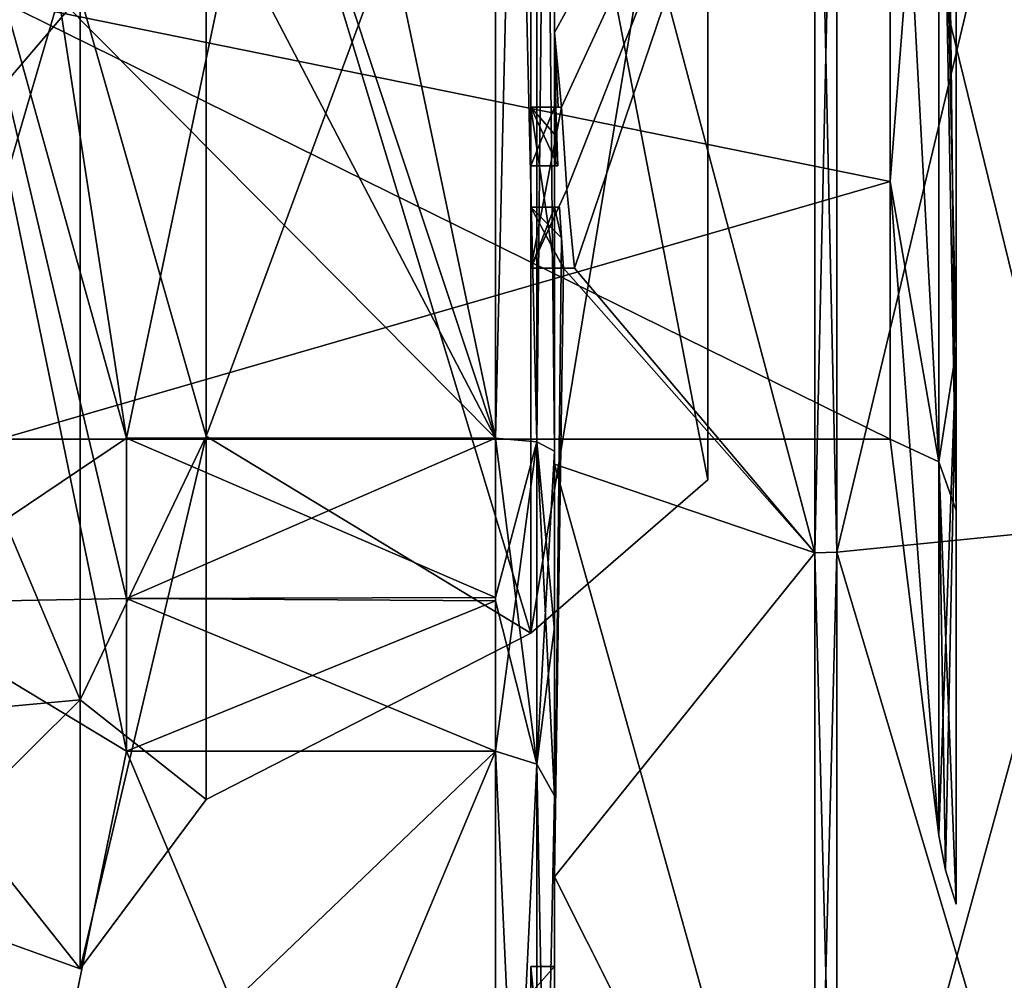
# Model space of a CAD drawing. Extents: x -23 to 700, y -1800 to 0.
# Tile 123 of 196: x -9 to -1, y -40 to -32. Entities that reach past the tile are written whole.
import ezdxf

# ---------------------------------------------------------------- set-up
doc = ezdxf.new("R2010")
doc.units = 0
doc.header["$LTSCALE"] = 21.316181
for name, color, linetype in [('1141', 7, 'CONTINUOUS'), ('1146', 7, 'CONTINUOUS'), ('1220', 7, 'CONTINUOUS'), ('1245', 7, 'CONTINUOUS'), ('1246', 7, 'CONTINUOUS'), ('1442', 7, 'CONTINUOUS'), ('1443', 7, 'CONTINUOUS'), ('1444', 7, 'CONTINUOUS'), ('1445', 7, 'CONTINUOUS'), ('1448', 7, 'CONTINUOUS'), ('1453', 7, 'CONTINUOUS'), ('1454', 7, 'CONTINUOUS'), ('1455', 7, 'CONTINUOUS'), ('1456', 7, 'CONTINUOUS'), ('1458', 7, 'CONTINUOUS'), ('1461', 7, 'CONTINUOUS'), ('1462', 7, 'CONTINUOUS'), ('1463', 7, 'CONTINUOUS'), ('1465', 7, 'CONTINUOUS'), ('1466', 7, 'CONTINUOUS'), ('1484', 7, 'CONTINUOUS'), ('1499', 7, 'CONTINUOUS'), ('1500', 7, 'CONTINUOUS'), ('1526', 7, 'CONTINUOUS'), ('1529', 7, 'CONTINUOUS'), ('1530', 7, 'CONTINUOUS'), ('1531', 7, 'CONTINUOUS'), ('1532', 7, 'CONTINUOUS'), ('1533', 7, 'CONTINUOUS'), ('1541', 7, 'CONTINUOUS'), ('1542', 7, 'CONTINUOUS'), ('1543', 7, 'CONTINUOUS'), ('1544', 7, 'CONTINUOUS'), ('1545', 7, 'CONTINUOUS'), ('1546', 7, 'CONTINUOUS'), ('1547', 7, 'CONTINUOUS'), ('1548', 7, 'CONTINUOUS'), ('1549', 7, 'CONTINUOUS'), ('1550', 7, 'CONTINUOUS'), ('1551', 7, 'CONTINUOUS'), ('1586', 7, 'CONTINUOUS'), ('1587', 7, 'CONTINUOUS'), ('1622', 7, 'CONTINUOUS'), ('1625', 7, 'CONTINUOUS'), ('1627', 7, 'CONTINUOUS'), ('1630', 7, 'CONTINUOUS')]:
    doc.layers.add(name, color=color, linetype=linetype)

msp = doc.modelspace()

# ---------------------------------------------------------------- linework, layer by layer
at = {"layer": '1141', "color": 7, "linetype": 'CONTINUOUS'}
for points in [[(-3.1, -28, 9), (-3.1, -35.7939, 4.5004), (-3.1, -28, 0.5), (-3.1, -28, 9)], [(-3.1, -35.7939, -4.5004), (-3.1, -28, -9), (-3.1, -35.7939, 4.5004), (-3.1, -35.7939, -4.5004)], [(-3.1, -35.7939, 4.5004), (-3.1, -28, -9), (-3.1, -28.5), (-3.1, -35.7939, 4.5004)], [(-3.1, -35.7939, 4.5004), (-3.1, -28.5), (-3.1, -28, 0.5), (-3.1, -35.7939, 4.5004)]]:
    msp.add_3dface(points, dxfattribs=at)
at = {"layer": '1146', "color": 7, "linetype": 'CONTINUOUS'}
for points in [[(-4.6, -28, 10.5), (-7.35, -28, 10.5), (-7.35, -35.4246, 7.4246), (-4.6, -28, 10.5)], [(-4.6, -37.0933, 5.25), (-4.6, -28, 10.5), (-7.35, -35.4246, 7.4246), (-4.6, -37.0933, 5.25)], [(-4.6, -28, -10.5), (-4.6, -37.0933, -5.25), (-7.35, -28, -10.5), (-4.6, -28, -10.5)], [(-7.35, -28, -10.5), (-4.6, -37.0933, -5.25), (-7.35, -35.4246, -7.4246), (-7.35, -28, -10.5)], [(-7.35, -38.5), (-4.6, -37.0933, 5.25), (-7.35, -35.4246, 7.4246), (-7.35, -38.5)], [(-7.35, -35.4246, -7.4246), (-4.6, -37.0933, -5.25), (-7.35, -38.5), (-7.35, -35.4246, -7.4246)], [(-4.6, -37.0933, -5.25), (-4.6, -37.0933, 5.25), (-7.35, -38.5), (-4.6, -37.0933, -5.25)]]:
    msp.add_3dface(points, dxfattribs=at)
at = {"layer": '1220', "color": 7, "linetype": 'CONTINUOUS'}
for points in [[(-3.1, -35.7939, 4.5004), (-3.1, -28, 9), (-4.6, -37.0933, 5.25), (-3.1, -35.7939, 4.5004)], [(-3.1, -28, 9), (-4.6, -28, 10.5), (-4.6, -37.0933, 5.25), (-3.1, -28, 9)], [(-3.1, -28, -9), (-3.1, -35.7939, -4.5004), (-4.6, -28, -10.5), (-3.1, -28, -9)], [(-3.1, -35.7939, -4.5004), (-4.6, -37.0933, -5.25), (-4.6, -28, -10.5), (-3.1, -35.7939, -4.5004)], [(-3.1, -35.7939, -4.5004), (-3.1, -35.7939, 4.5004), (-4.6, -37.0933, -5.25), (-3.1, -35.7939, -4.5004)], [(-3.1, -35.7939, 4.5004), (-4.6, -37.0933, 5.25), (-4.6, -37.0933, -5.25), (-3.1, -35.7939, 4.5004)]]:
    msp.add_3dface(points, dxfattribs=at)
at = {"layer": '1245', "color": 7, "linetype": 'CONTINUOUS'}
for points in [[(-10.1, -28, 11.3292), (-10.1, -33.6649, 9.8111), (-8.417, -31.6885, 11.3519), (-10.1, -28, 11.3292)], [(-7.35, -35.4246, 7.4246), (-7.35, -28, 10.5), (-8.417, -31.6885, 11.3519), (-7.35, -35.4246, 7.4246)], [(-8.417, -31.6885, 11.3519), (-10.1, -33.6649, 9.8111), (-8.417, -37.6565, 7.0159), (-8.417, -31.6885, 11.3519)], [(-7.35, -35.4246, 7.4246), (-8.417, -31.6885, 11.3519), (-8.417, -37.6565, 7.0159), (-7.35, -35.4246, 7.4246)], [(-10.1, -33.6649, 9.8111), (-10.1, -37.8111, 5.6649), (-8.417, -37.6565, 7.0159), (-10.1, -33.6649, 9.8111)], [(-7.35, -38.5), (-7.35, -35.4246, 7.4246), (-8.417, -39.9361), (-7.35, -38.5)], [(-7.35, -35.4246, 7.4246), (-8.417, -37.6565, 7.0159), (-8.417, -39.9361), (-7.35, -35.4246, 7.4246)], [(-10.1, -37.8111, 5.6649), (-10.1, -39.3292), (-8.417, -37.6565, 7.0159), (-10.1, -37.8111, 5.6649)], [(-8.417, -37.6565, 7.0159), (-10.1, -39.3292), (-8.417, -39.9361), (-8.417, -37.6565, 7.0159)]]:
    msp.add_3dface(points, dxfattribs=at)
at = {"layer": '1246', "color": 7, "linetype": 'CONTINUOUS'}
for points in [[(-10.1, -33.6649, -9.8111), (-10.1, -28, -11.3292), (-8.417, -31.6885, -11.3519), (-10.1, -33.6649, -9.8111)], [(-7.35, -28, -10.5), (-7.35, -35.4246, -7.4246), (-8.417, -31.6885, -11.3519), (-7.35, -28, -10.5)], [(-8.417, -37.6565, -7.0159), (-10.1, -33.6649, -9.8111), (-8.417, -31.6885, -11.3519), (-8.417, -37.6565, -7.0159)], [(-7.35, -35.4246, -7.4246), (-8.417, -37.6565, -7.0159), (-8.417, -31.6885, -11.3519), (-7.35, -35.4246, -7.4246)], [(-10.1, -37.8111, -5.6649), (-10.1, -33.6649, -9.8111), (-8.417, -37.6565, -7.0159), (-10.1, -37.8111, -5.6649)], [(-7.35, -35.4246, -7.4246), (-7.35, -38.5), (-8.417, -37.6565, -7.0159), (-7.35, -35.4246, -7.4246)], [(-8.417, -39.9361), (-10.1, -37.8111, -5.6649), (-8.417, -37.6565, -7.0159), (-8.417, -39.9361)], [(-7.35, -38.5), (-8.417, -39.9361), (-8.417, -37.6565, -7.0159), (-7.35, -38.5)], [(-8.417, -39.9361), (-10.1, -39.3292), (-10.1, -37.8111, -5.6649), (-8.417, -39.9361)]]:
    msp.add_3dface(points, dxfattribs=at)
at = {"layer": '1442', "linetype": 'CONTINUOUS'}
for points in [[(-8.0232, -20.5597, -15.95), (-4.9, -35.4403, -15.95), (-8.5978, -24.2917, -15.95), (-8.0232, -20.5597, -15.95)], [(-4.9, -20.5597, -15.95), (-4.9, -35.4403, -15.95), (-8.0232, -20.5597, -15.95), (-4.9, -20.5597, -15.95)], [(-8.5978, -24.2917, -15.95), (-4.9, -35.4403, -15.95), (-8.7857, -28, -15.95), (-8.5978, -24.2917, -15.95)], [(-8.7857, -28, -15.95), (-4.9, -35.4403, -15.95), (-8.5976, -31.7097, -15.95), (-8.7857, -28, -15.95)], [(-8.5976, -31.7097, -15.95), (-4.9, -35.4403, -15.95), (-8.0232, -35.4403, -15.95), (-8.5976, -31.7097, -15.95)]]:
    msp.add_3dface(points, dxfattribs=at)
at = {"layer": '1443', "linetype": 'CONTINUOUS'}
for points in [[(-8.0232, -38.093, -14.4185), (-4.9, -45.5332, -1.5315), (-8.7857, -41.8131, -7.975), (-8.0232, -38.093, -14.4185)], [(-4.9, -38.093, -14.4185), (-4.9, -45.5332, -1.5315), (-8.0232, -38.093, -14.4185), (-4.9, -38.093, -14.4185)]]:
    msp.add_3dface(points, dxfattribs=at)
at = {"layer": '1444', "linetype": 'CONTINUOUS'}
for points in [[(-8.0232, -45.5332, 1.5315), (-4.9, -38.093, 14.4185), (-8.7857, -41.8131, 7.975), (-8.0232, -45.5332, 1.5315)], [(-8.7857, -41.8131, 7.975), (-4.9, -38.093, 14.4185), (-8.0232, -38.093, 14.4185), (-8.7857, -41.8131, 7.975)], [(-4.9, -45.5332, 1.5315), (-4.9, -38.093, 14.4185), (-8.0232, -45.5332, 1.5315), (-4.9, -45.5332, 1.5315)]]:
    msp.add_3dface(points, dxfattribs=at)
at = {"layer": '1445', "linetype": 'CONTINUOUS'}
for points in [[(-8.0232, -35.4403, 15.95), (-4.9, -20.5597, 15.95), (-8.5978, -31.7083, 15.95), (-8.0232, -35.4403, 15.95)], [(-4.9, -35.4403, 15.95), (-4.9, -20.5597, 15.95), (-8.0232, -35.4403, 15.95), (-4.9, -35.4403, 15.95)]]:
    msp.add_3dface(points, dxfattribs=at)
at = {"layer": '1448', "linetype": 'CONTINUOUS'}
for points in [[(-4.4, -35.5503, 16.45), (-4.4, -21.7364, 16.5), (-4.4, -20.4497, 16.45), (-4.4, -35.5503, 16.45)], [(-4.4, -20.4497, -16.45), (-4.4, -29.0506, -16.5), (-4.4, -35.5503, -16.45), (-4.4, -20.4497, -16.45)], [(-4.4, -22.1297, 16.5), (-4.4, -21.7364, 16.5), (-4.4, -35.5503, 16.45), (-4.4, -22.1297, 16.5)], [(-4.4, -23.5648, 16.5), (-4.4, -22.1297, 16.5), (-4.4, -35.5503, 16.45), (-4.4, -23.5648, 16.5)], [(-4.4, -23.9582, 16.5), (-4.4, -23.5648, 16.5), (-4.4, -35.5503, 16.45), (-4.4, -23.9582, 16.5)], [(-4.4, -25.8781, 16.5), (-4.4, -23.9582, 16.5), (-4.4, -35.5503, 16.45), (-4.4, -25.8781, 16.5)], [(-4.4, -26.2268, 16.5), (-4.4, -25.8781, 16.5), (-4.4, -35.5503, 16.45), (-4.4, -26.2268, 16.5)], [(-4.4, -27.8639, 16.5), (-4.4, -26.2268, 16.5), (-4.4, -35.5503, 16.45), (-4.4, -27.8639, 16.5)], [(-4.4, -28.2828, 16.5), (-4.4, -27.8639, 16.5), (-4.4, -35.5503, 16.45), (-4.4, -28.2828, 16.5)], [(-4.4, -28.1257, -19.4998), (-4.4, -35.6608, -17.9321), (-4.4, -28.1257, -16.7828), (-4.4, -28.1257, -19.4998)], [(-4.4, -28.1257, -16.7828), (-4.4, -35.6608, -17.9321), (-4.4, -29.0506, -16.7828), (-4.4, -28.1257, -16.7828)], [(-4.4, -29.5882, 16.5), (-4.4, -28.2828, 16.5), (-4.4, -35.5503, 16.45), (-4.4, -29.5882, 16.5)], [(-4.4, -29.0506, -16.7828), (-4.4, -35.6608, -17.9321), (-4.4, -29.0506, -16.5), (-4.4, -29.0506, -16.7828)], [(-4.4, -29.0506, -16.5), (-4.4, -35.6608, -17.9321), (-4.4, -35.5503, -16.45), (-4.4, -29.0506, -16.5)], [(-4.4, -31.7888, 16.5), (-4.4, -29.5882, 16.5), (-4.4, -35.5503, 16.45), (-4.4, -31.7888, 16.5)], [(-4.4, -30.8597, 19.2892), (-4.4, -31.7888, 16.7828), (-4.4, -32.0042, 19.0844), (-4.4, -30.8597, 19.2892)], [(-4.4, -31.7888, 16.7828), (-4.4, -31.7888, 16.5), (-4.4, -32.6371, 16.5), (-4.4, -31.7888, 16.7828)], [(-4.4, -32.6371, 16.5), (-4.4, -31.7888, 16.5), (-4.4, -35.5503, 16.45), (-4.4, -32.6371, 16.5)], [(-4.4, -32.0042, 19.0844), (-4.4, -31.7888, 16.7828), (-4.4, -32.6371, 16.5), (-4.4, -32.0042, 19.0844)], [(-4.4, -33.1347, 18.8118), (-4.4, -32.0042, 19.0844), (-4.4, -33.1347, 16.804), (-4.4, -33.1347, 18.8118)], [(-4.4, -33.1347, 16.804), (-4.4, -32.0042, 19.0844), (-4.4, -32.6371, 16.804), (-4.4, -33.1347, 16.804)], [(-4.4, -32.6371, 16.804), (-4.4, -32.0042, 19.0844), (-4.4, -32.6371, 16.5), (-4.4, -32.6371, 16.804)], [(-4.4, -34, 16.5), (-4.4, -32.6371, 16.5), (-4.4, -35.5503, 16.45), (-4.4, -34, 16.5)], [(-4.4, -33.4833, 16.804), (-4.4, -34, 16.804), (-4.4, -33.4833, 18.7132), (-4.4, -33.4833, 16.804)], [(-4.4, -33.4833, 18.7132), (-4.4, -34, 16.804), (-4.4, -35.5503, 16.45), (-4.4, -33.4833, 18.7132)], [(-4.4, -39.1573, 15.9926), (-4.4, -33.4833, 18.7132), (-4.4, -38.471, 14.7638), (-4.4, -39.1573, 15.9926)], [(-4.4, -38.471, 14.7638), (-4.4, -33.4833, 18.7132), (-4.4, -37.0705, 15.663), (-4.4, -38.471, 14.7638)], [(-4.4, -37.0705, 15.663), (-4.4, -33.4833, 18.7132), (-4.4, -35.5503, 16.45), (-4.4, -37.0705, 15.663)], [(-4.4, -34, 16.804), (-4.4, -34, 16.5), (-4.4, -35.5503, 16.45), (-4.4, -34, 16.804)], [(-4.4, -35.5503, -16.45), (-4.4, -35.6608, -17.9321), (-4.4, -37.0392, -15.6813), (-4.4, -35.5503, -16.45)], [(-4.4, -35.6608, -17.9321), (-4.4, -42.0038, -13.5699), (-4.4, -37.0392, -15.6813), (-4.4, -35.6608, -17.9321)], [(-4.4, -37.0392, -15.6813), (-4.4, -42.0038, -13.5699), (-4.4, -38.471, -14.7638), (-4.4, -37.0392, -15.6813)], [(-4.4, -41.1824, 10.1674), (-4.4, -39.1573, 15.9926), (-4.4, -38.471, 14.7638), (-4.4, -41.1824, 10.1674)], [(-4.4, -41.1824, 10.1674), (-4.4, -38.471, 14.7638), (-4.4, -46.0213, 1.6862), (-4.4, -41.1824, 10.1674)], [(-4.4, -43.9233, -5.4201), (-4.4, -44.7004, -4.0741), (-4.4, -38.471, -14.7638), (-4.4, -43.9233, -5.4201)], [(-4.4, -38.471, -14.7638), (-4.4, -44.7004, -4.0741), (-4.4, -46.0213, -1.6862), (-4.4, -38.471, -14.7638)], [(-4.4, -42.8623, -7.2577), (-4.4, -43.9233, -5.4201), (-4.4, -38.471, -14.7638), (-4.4, -42.8623, -7.2577)], [(-4.4, -42.5668, -7.7696), (-4.4, -42.8623, -7.2577), (-4.4, -38.471, -14.7638), (-4.4, -42.5668, -7.7696)], [(-4.4, -41.7982, -9.1008), (-4.4, -42.5668, -7.7696), (-4.4, -38.471, -14.7638), (-4.4, -41.7982, -9.1008)], [(-4.4, -41.5888, -9.4636), (-4.4, -41.7982, -9.1008), (-4.4, -38.471, -14.7638), (-4.4, -41.5888, -9.4636)], [(-4.4, -40.868, -10.712), (-4.4, -41.5888, -9.4636), (-4.4, -38.471, -14.7638), (-4.4, -40.868, -10.712)], [(-4.4, -40.6416, -11.1042), (-4.4, -40.868, -10.712), (-4.4, -38.471, -14.7638), (-4.4, -40.6416, -11.1042)], [(-4.4, -40.1409, -11.9714), (-4.4, -40.6416, -11.1042), (-4.4, -38.471, -14.7638), (-4.4, -40.1409, -11.9714)], [(-4.4, -39.9144, -12.3636), (-4.4, -40.1409, -11.9714), (-4.4, -38.471, -14.7638), (-4.4, -39.9144, -12.3636)], [(-4.4, -42.0038, -13.5699), (-4.4, -39.9144, -12.3636), (-4.4, -38.471, -14.7638), (-4.4, -42.0038, -13.5699)], [(-4.4, -43.6713, 11.6044), (-4.4, -39.1573, 15.9926), (-4.4, -41.1824, 10.1674), (-4.4, -43.6713, 11.6044)]]:
    msp.add_3dface(points, dxfattribs=at)
at = {"layer": '1453', "linetype": 'CONTINUOUS'}
for points in [[(-2.1949, -36.4124, -20.3092), (-4.4, -28.1257, -19.4998), (-2.1949, -28, -21.9825), (-2.1949, -36.4124, -20.3092)], [(-4.4, -35.6608, -17.9321), (-4.4, -28.1257, -19.4998), (-2.1949, -36.4124, -20.3092), (-4.4, -35.6608, -17.9321)], [(-4.4, -42.0038, -13.5699), (-4.4, -35.6608, -17.9321), (-2.1949, -43.544, -15.544), (-4.4, -42.0038, -13.5699)], [(-2.1949, -43.544, -15.544), (-4.4, -35.6608, -17.9321), (-2.1949, -36.4124, -20.3092), (-2.1949, -43.544, -15.544)]]:
    msp.add_3dface(points, dxfattribs=at)
at = {"layer": '1454', "linetype": 'CONTINUOUS'}
for points in [[(-2.1949, -28, 21.9825), (-4.4, -32.0042, 19.0844), (-4.3401, -32.6371, 19.5), (-2.1949, -28, 21.9825)], [(-4.4, -32.0042, 19.0844), (-2.1949, -28, 21.9825), (-4.3913, -30.8597, 19.5), (-4.4, -32.0042, 19.0844)], [(-4.2952, -33.3336, 19.5), (-2.1949, -28, 21.9825), (-4.3401, -32.6371, 19.5), (-4.2952, -33.3336, 19.5)], [(-4.2315, -34, 19.5), (-2.1949, -28, 21.9825), (-4.2952, -33.3336, 19.5), (-4.2315, -34, 19.5)], [(-2.1949, -36.4124, 20.3092), (-2.1949, -28, 21.9825), (-4.2315, -34, 19.5), (-2.1949, -36.4124, 20.3092)], [(-4.4, -30.8597, 19.2892), (-4.4, -32.0042, 19.0844), (-4.3913, -30.8597, 19.5), (-4.4, -30.8597, 19.2892)], [(-4.4, -32.0042, 19.0844), (-4.4, -33.1347, 18.8118), (-4.3877, -32.6371, 19.196), (-4.4, -32.0042, 19.0844)], [(-4.3401, -32.6371, 19.5), (-4.4, -32.0042, 19.0844), (-4.3683, -32.6371, 19.3488), (-4.3401, -32.6371, 19.5)], [(-4.3683, -32.6371, 19.3488), (-4.4, -32.0042, 19.0844), (-4.3877, -32.6371, 19.196), (-4.3683, -32.6371, 19.3488)], [(-4.3877, -32.6371, 19.196), (-4.4, -33.1347, 18.8118), (-4.3809, -32.8877, 19.196), (-4.3877, -32.6371, 19.196)], [(-4.3809, -32.8877, 19.196), (-4.4, -33.1347, 18.8118), (-4.3931, -33.1347, 19.0046), (-4.3809, -32.8877, 19.196)], [(-4.3723, -33.1347, 19.196), (-4.3809, -32.8877, 19.196), (-4.3931, -33.1347, 19.0046), (-4.3723, -33.1347, 19.196)], [(-4.4, -33.4833, 18.7132), (-4.4, -39.1573, 15.9926), (-4.3417, -33.7438, 19.196), (-4.4, -33.4833, 18.7132)], [(-4.3891, -33.4833, 18.956), (-4.4, -33.4833, 18.7132), (-4.3566, -33.4833, 19.196), (-4.3891, -33.4833, 18.956)], [(-4.3566, -33.4833, 19.196), (-4.4, -33.4833, 18.7132), (-4.3417, -33.7438, 19.196), (-4.3566, -33.4833, 19.196)], [(-4.3417, -33.7438, 19.196), (-4.4, -39.1573, 15.9926), (-4.324, -34, 19.196), (-4.3417, -33.7438, 19.196)], [(-4.4, -39.1573, 15.9926), (-2.1949, -36.4124, 20.3092), (-4.324, -34, 19.196), (-4.4, -39.1573, 15.9926)], [(-4.324, -34, 19.196), (-2.1949, -36.4124, 20.3092), (-4.2315, -34, 19.5), (-4.324, -34, 19.196)], [(-4.2821, -34, 19.3497), (-4.324, -34, 19.196), (-4.2315, -34, 19.5), (-4.2821, -34, 19.3497)], [(-2.1949, -36.4124, 20.3092), (-4.4, -39.1573, 15.9926), (-2.1949, -43.544, 15.544), (-2.1949, -36.4124, 20.3092)], [(-4.4, -39.1573, 15.9926), (-4.4, -43.6713, 11.6044), (-2.1949, -43.544, 15.544), (-4.4, -39.1573, 15.9926)]]:
    msp.add_3dface(points, dxfattribs=at)
at = {"layer": '1455', "linetype": 'CONTINUOUS'}
for points in [[(0, -36.2058, 19.8117), (0, -28, 21.4438), (-2.0094, -36.4075, 20.2974), (0, -36.2058, 19.8117)], [(-2.0094, -36.4075, 20.2974), (0, -28, 21.4438), (-2.0094, -28, 21.9698), (-2.0094, -36.4075, 20.2974)], [(0, -43.1626, 15.1637), (0, -36.2058, 19.8117), (-2.0094, -43.535, 15.535), (0, -43.1626, 15.1637)], [(-2.0094, -43.535, 15.535), (0, -36.2058, 19.8117), (-2.0094, -36.4075, 20.2974), (-2.0094, -43.535, 15.535)]]:
    msp.add_3dface(points, dxfattribs=at)
at = {"layer": '1456', "linetype": 'CONTINUOUS'}
for points in [[(0, -28, -21.4438), (0, -36.2058, -19.8117), (-2.0094, -28, -21.9698), (0, -28, -21.4438)], [(-2.0094, -28, -21.9698), (0, -36.2058, -19.8117), (-2.0094, -36.4075, -20.2974), (-2.0094, -28, -21.9698)], [(0, -36.2058, -19.8117), (0, -43.1626, -15.1637), (-2.0094, -36.4075, -20.2974), (0, -36.2058, -19.8117)], [(-2.0094, -36.4075, -20.2974), (0, -43.1626, -15.1637), (-2.0094, -43.535, -15.535), (-2.0094, -36.4075, -20.2974)]]:
    msp.add_3dface(points, dxfattribs=at)
at = {"layer": '1458', "linetype": 'CONTINUOUS'}
for points in [[(-1.5562, -28, -7.45), (-1.5562, -33.2679, -5.2679), (-1.1443, -28, -10.8047), (-1.5562, -28, -7.45)], [(-1.1443, -28, -10.8047), (-1.5562, -33.2679, -5.2679), (-1.1443, -35.64, -7.6401), (-1.1443, -28, -10.8047)], [(-1.5562, -33.2679, 5.2679), (-1.5562, -28, 7.45), (-1.1443, -35.64, 7.6401), (-1.5562, -33.2679, 5.2679)], [(-1.5562, -28, 7.45), (-1.1443, -28, 10.8047), (-1.1443, -35.64, 7.6401), (-1.5562, -28, 7.45)], [(-1.5562, -33.2679, -5.2679), (-1.5562, -35.45), (-1.1443, -35.64, -7.6401), (-1.5562, -33.2679, -5.2679)], [(-1.5562, -35.45), (-1.5562, -33.2679, 5.2679), (-1.1443, -38.8047), (-1.5562, -35.45)], [(-1.1443, -38.8047), (-1.5562, -33.2679, 5.2679), (-1.1443, -35.64, 7.6401), (-1.1443, -38.8047)], [(-1.1443, -35.64, -7.6401), (-1.5562, -35.45), (-1.1443, -38.8047), (-1.1443, -35.64, -7.6401)]]:
    msp.add_3dface(points, dxfattribs=at)
at = {"layer": '1461', "linetype": 'CONTINUOUS'}
for points in [[(-2.1949, -36.4124, -20.3092), (-2.1949, -28, -21.9825), (-2.0094, -36.4075, -20.2974), (-2.1949, -36.4124, -20.3092)], [(-2.1949, -28, -21.9825), (-2.0094, -28, -21.9698), (-2.0094, -36.4075, -20.2974), (-2.1949, -28, -21.9825)], [(-2.1949, -36.4124, -20.3092), (-2.0094, -36.4075, -20.2974), (-2.0094, -43.535, -15.535), (-2.1949, -36.4124, -20.3092)], [(-2.1949, -43.544, -15.544), (-2.1949, -36.4124, -20.3092), (-2.0094, -43.535, -15.535), (-2.1949, -43.544, -15.544)]]:
    msp.add_3dface(points, dxfattribs=at)
at = {"layer": '1462', "linetype": 'CONTINUOUS'}
for points in [[(-2.1949, -28, 21.9825), (-2.1949, -36.4124, 20.3092), (-2.0094, -28, 21.9698), (-2.1949, -28, 21.9825)], [(-2.1949, -36.4124, 20.3092), (-2.0094, -36.4075, 20.2974), (-2.0094, -28, 21.9698), (-2.1949, -36.4124, 20.3092)], [(-2.1949, -36.4124, 20.3092), (-2.1949, -43.544, 15.544), (-2.0094, -36.4075, 20.2974), (-2.1949, -36.4124, 20.3092)], [(-2.1949, -43.544, 15.544), (-2.0094, -43.535, 15.535), (-2.0094, -36.4075, 20.2974), (-2.1949, -43.544, 15.544)]]:
    msp.add_3dface(points, dxfattribs=at)
at = {"layer": '1463', "linetype": 'CONTINUOUS'}
for points in [[(-10.1, -36.8388, -8.8388), (-10.1, -28, -12.5), (-8.0232, -38.093, -14.4185), (-10.1, -36.8388, -8.8388)], [(-10.1, -28, -12.5), (-8.5976, -31.7097, -15.95), (-8.0232, -35.4403, -15.95), (-10.1, -28, -12.5)], [(-10.1, -28, -12.5), (-8.0232, -35.4403, -15.95), (-8.0232, -36.8, -15.242), (-10.1, -28, -12.5)], [(-8.0232, -38.093, -14.4185), (-10.1, -28, -12.5), (-8.0232, -36.8, -15.242), (-8.0232, -38.093, -14.4185)], [(-10.1, -36.8388, 8.8388), (-8.5978, -31.7083, 15.95), (-8.7857, -28, 15.95), (-10.1, -36.8388, 8.8388)], [(-10.1, -36.8388, 8.8388), (-8.7857, -28, 15.95), (-9.4827, -28, 14.2402), (-10.1, -36.8388, 8.8388)], [(-10.1, -36.8388, 8.8388), (-8.0232, -35.4403, 15.95), (-8.5978, -31.7083, 15.95), (-10.1, -36.8388, 8.8388)], [(-8.0232, -35.4403, 15.95), (-10.1, -36.8388, 8.8388), (-8.0232, -36.8, 15.242), (-8.0232, -35.4403, 15.95)], [(-10.1, -36.8388, 8.8388), (-8.0232, -38.093, 14.4185), (-8.0232, -36.8, 15.242), (-10.1, -36.8388, 8.8388)], [(-10.1, -36.8388, 8.8388), (-10.1, -40.5), (-8.7857, -41.8131, 7.975), (-10.1, -36.8388, 8.8388)], [(-10.1, -36.8388, 8.8388), (-8.7857, -41.8131, 7.975), (-8.0232, -38.093, 14.4185), (-10.1, -36.8388, 8.8388)], [(-10.1, -40.5), (-10.1, -36.8388, -8.8388), (-8.0232, -45.6), (-10.1, -40.5)], [(-10.1, -36.8388, -8.8388), (-8.0232, -38.093, -14.4185), (-8.7857, -41.8131, -7.975), (-10.1, -36.8388, -8.8388)], [(-10.1, -36.8388, -8.8388), (-8.7857, -41.8131, -7.975), (-8.0232, -45.5332, -1.5315), (-10.1, -36.8388, -8.8388)], [(-10.1, -36.8388, -8.8388), (-8.0232, -45.5332, -1.5315), (-8.0232, -45.6), (-10.1, -36.8388, -8.8388)]]:
    msp.add_3dface(points, dxfattribs=at)
at = {"layer": '1465', "linetype": 'CONTINUOUS'}
for points in [[(-1.5562, -33.2679, -5.2679), (-1.5562, -28, -7.45), (-9.1, -31.7352, -6.446), (-1.5562, -33.2679, -5.2679)], [(-9.1, -35.45), (-1.5562, -33.2679, -5.2679), (-9.1, -31.7352, -6.446), (-9.1, -35.45)], [(-1.5562, -35.45), (-1.5562, -33.2679, -5.2679), (-9.1, -35.45), (-1.5562, -35.45)]]:
    msp.add_3dface(points, dxfattribs=at)
at = {"layer": '1466', "linetype": 'CONTINUOUS'}
for points in [[(-1.5562, -33.2679, 5.2679), (-9.1, -31.7337, 6.4468), (-1.5562, -28, 7.45), (-1.5562, -33.2679, 5.2679)], [(-1.5562, -35.45), (-9.1, -35.45), (-9.1, -31.7337, 6.4468), (-1.5562, -35.45)], [(-1.5562, -35.45), (-9.1, -31.7337, 6.4468), (-1.5562, -33.2679, 5.2679), (-1.5562, -35.45)]]:
    msp.add_3dface(points, dxfattribs=at)
at = {"layer": '1484', "linetype": 'CONTINUOUS'}
for points in [[(-4.6, -42.6805, -13.5727), (-4.6, -40.4525, -12.2864), (-4.6, -39.9144, -12.3636), (-4.6, -42.6805, -13.5727)], [(-4.6, -39.9144, -12.3636), (-4.6, -40.4525, -12.2864), (-4.6, -40.1409, -11.9714), (-4.6, -39.9144, -12.3636)], [(-4.6, -42.5125, -13.8636), (-4.6, -42.6805, -13.5727), (-4.6, -39.9144, -12.3636), (-4.6, -42.5125, -13.8636)]]:
    msp.add_3dface(points, dxfattribs=at)
at = {"layer": '1499', "linetype": 'CONTINUOUS'}
for points in [[(-4.6, -32.6371, 19.5), (-4.6, -32.6371, 19.196), (-4.6, -33.1347, 19.196), (-4.6, -32.6371, 19.5)], [(-4.6, -34, 19.5), (-4.6, -32.6371, 19.5), (-4.6, -34, 19.196), (-4.6, -34, 19.5)], [(-4.6, -34, 19.196), (-4.6, -32.6371, 19.5), (-4.6, -33.4833, 19.196), (-4.6, -34, 19.196)], [(-4.6, -33.4833, 19.196), (-4.6, -32.6371, 19.5), (-4.6, -33.1347, 19.196), (-4.6, -33.4833, 19.196)], [(-4.6, -32.6371, 16.5), (-4.6, -34, 16.5), (-4.6, -32.6371, 16.804), (-4.6, -32.6371, 16.5)], [(-4.6, -32.6371, 16.804), (-4.6, -34, 16.5), (-4.6, -33.1347, 16.804), (-4.6, -32.6371, 16.804)], [(-4.6, -33.4833, 16.804), (-4.6, -33.4833, 19.196), (-4.6, -33.1347, 19.196), (-4.6, -33.4833, 16.804)], [(-4.6, -34, 16.5), (-4.6, -33.4833, 16.804), (-4.6, -33.1347, 16.804), (-4.6, -34, 16.5)], [(-4.6, -33.1347, 16.804), (-4.6, -33.4833, 16.804), (-4.6, -33.1347, 19.196), (-4.6, -33.1347, 16.804)], [(-4.6, -34, 16.804), (-4.6, -33.4833, 16.804), (-4.6, -34, 16.5), (-4.6, -34, 16.804)]]:
    msp.add_3dface(points, dxfattribs=at)
at = {"layer": '1500', "linetype": 'CONTINUOUS'}
for points in [[(-4.3401, -32.6371, 19.5), (-4.3683, -32.6371, 19.3488), (-4.6, -32.6371, 19.5), (-4.3401, -32.6371, 19.5)], [(-4.3683, -32.6371, 19.3488), (-4.3877, -32.6371, 19.196), (-4.6, -32.6371, 19.5), (-4.3683, -32.6371, 19.3488)], [(-4.3877, -32.6371, 19.196), (-4.6, -32.6371, 19.196), (-4.6, -32.6371, 19.5), (-4.3877, -32.6371, 19.196)]]:
    msp.add_3dface(points, dxfattribs=at)
at = {"layer": '1526', "linetype": 'CONTINUOUS'}
for points in [[(-4.4, -35.5503, 16.45), (-4.4, -20.4497, 16.45), (-4.549, -20.5279, 16.094), (-4.4, -35.5503, 16.45)], [(-4.549, -20.5279, 16.094), (-4.9, -20.5597, 15.95), (-4.549, -35.4721, 16.094), (-4.549, -20.5279, 16.094)], [(-4.9, -20.5597, 15.95), (-4.9, -35.4403, 15.95), (-4.549, -35.4721, 16.094), (-4.9, -20.5597, 15.95)], [(-4.4, -35.5503, 16.45), (-4.549, -20.5279, 16.094), (-4.549, -35.4721, 16.094), (-4.4, -35.5503, 16.45)]]:
    msp.add_3dface(points, dxfattribs=at)
at = {"layer": '1529', "linetype": 'CONTINUOUS'}
for points in [[(-4.4, -20.4497, -16.45), (-4.4, -35.5503, -16.45), (-4.549, -35.4721, -16.094), (-4.4, -20.4497, -16.45)], [(-4.4, -20.4497, -16.45), (-4.549, -35.4721, -16.094), (-4.549, -20.5279, -16.094), (-4.4, -20.4497, -16.45)], [(-4.9, -35.4403, -15.95), (-4.9, -20.5597, -15.95), (-4.549, -20.5279, -16.094), (-4.9, -35.4403, -15.95)], [(-4.549, -35.4721, -16.094), (-4.9, -35.4403, -15.95), (-4.549, -20.5279, -16.094), (-4.549, -35.4721, -16.094)]]:
    msp.add_3dface(points, dxfattribs=at)
at = {"layer": '1530', "linetype": 'CONTINUOUS'}
for points in [[(-4.9, -45.5332, -1.5315), (-4.9, -38.093, -14.4185), (-4.549, -38.2017, -14.518), (-4.9, -45.5332, -1.5315)], [(-4.549, -45.6738, -1.5759), (-4.9, -45.5332, -1.5315), (-4.549, -38.2017, -14.518), (-4.549, -45.6738, -1.5759)], [(-4.4, -38.471, -14.7638), (-4.549, -45.6738, -1.5759), (-4.549, -38.2017, -14.518), (-4.4, -38.471, -14.7638)], [(-4.4, -38.471, -14.7638), (-4.4, -46.0213, -1.6862), (-4.549, -45.6738, -1.5759), (-4.4, -38.471, -14.7638)]]:
    msp.add_3dface(points, dxfattribs=at)
at = {"layer": '1531', "linetype": 'CONTINUOUS'}
for points in [[(-4.9, -38.093, 14.4185), (-4.9, -45.5332, 1.5315), (-4.549, -45.6738, 1.5759), (-4.9, -38.093, 14.4185)], [(-4.549, -38.2017, 14.518), (-4.9, -38.093, 14.4185), (-4.549, -45.6738, 1.5759), (-4.549, -38.2017, 14.518)], [(-4.4, -46.0213, 1.6862), (-4.4, -38.471, 14.7638), (-4.549, -38.2017, 14.518), (-4.4, -46.0213, 1.6862)], [(-4.4, -46.0213, 1.6862), (-4.549, -38.2017, 14.518), (-4.549, -45.6738, 1.5759), (-4.4, -46.0213, 1.6862)]]:
    msp.add_3dface(points, dxfattribs=at)
at = {"layer": '1532', "linetype": 'CONTINUOUS'}
for points in [[(-1, -24.4807, -10.8301), (-1.1443, -28, -10.8047), (-1, -34.6928, -9.2132), (-1, -24.4807, -10.8301)], [(-1.1443, -28, -10.8047), (-1.1443, -35.64, -7.6401), (-1, -34.6928, -9.2132), (-1.1443, -28, -10.8047)], [(-1.1443, -35.64, -7.6401), (-1.1443, -38.8047), (-1, -34.6928, -9.2132), (-1.1443, -35.64, -7.6401)], [(-1.1443, -38.8047), (-1.0897, -39.1005, 0), (-1, -34.6928, -9.2132), (-1.1443, -38.8047)], [(-1.0897, -39.1005, 0), (-1, -39.3877, 0), (-1, -34.6928, -9.2132), (-1.0897, -39.1005, 0)]]:
    msp.add_3dface(points, dxfattribs=at)
at = {"layer": '1533', "linetype": 'CONTINUOUS'}
for points in [[(-1.1443, -35.64, 7.6401), (-1.1443, -28, 10.8047), (-1, -36.0523, 8.0523), (-1.1443, -35.64, 7.6401)], [(-1, -36.0523, 8.0523), (-1.1443, -28, 10.8047), (-1.0897, -28, 11.1005), (-1, -36.0523, 8.0523)], [(-1, -28, 11.3877), (-1, -36.0523, 8.0523), (-1.0897, -28, 11.1005), (-1, -28, 11.3877)], [(-1.1443, -38.8047), (-1.1443, -35.64, 7.6401), (-1.0897, -39.1005, 0), (-1.1443, -38.8047)], [(-1, -39.3877, 0), (-1.1443, -35.64, 7.6401), (-1, -36.0523, 8.0523), (-1, -39.3877, 0)], [(-1.1443, -35.64, 7.6401), (-1, -39.3877, 0), (-1.0897, -39.1005, 0), (-1.1443, -35.64, 7.6401)]]:
    msp.add_3dface(points, dxfattribs=at)
at = {"layer": '1541', "linetype": 'CONTINUOUS'}
for points in [[(-4.3877, -32.6371, 19.196), (-4.3809, -32.8877, 19.196), (-4.6, -32.6371, 19.196), (-4.3877, -32.6371, 19.196)], [(-4.3809, -32.8877, 19.196), (-4.3723, -33.1347, 19.196), (-4.6, -32.6371, 19.196), (-4.3809, -32.8877, 19.196)], [(-4.6, -32.6371, 19.196), (-4.3723, -33.1347, 19.196), (-4.6, -33.1347, 19.196), (-4.6, -32.6371, 19.196)]]:
    msp.add_3dface(points, dxfattribs=at)
at = {"layer": '1542', "linetype": 'CONTINUOUS'}
for points in [[(-4.4, -33.1347, 18.8118), (-4.4, -33.1347, 16.804), (-4.6, -33.1347, 19.196), (-4.4, -33.1347, 18.8118)], [(-4.3931, -33.1347, 19.0046), (-4.4, -33.1347, 18.8118), (-4.6, -33.1347, 19.196), (-4.3931, -33.1347, 19.0046)], [(-4.4, -33.1347, 16.804), (-4.6, -33.1347, 16.804), (-4.6, -33.1347, 19.196), (-4.4, -33.1347, 16.804)], [(-4.3723, -33.1347, 19.196), (-4.3931, -33.1347, 19.0046), (-4.6, -33.1347, 19.196), (-4.3723, -33.1347, 19.196)]]:
    msp.add_3dface(points, dxfattribs=at)
at = {"layer": '1543', "linetype": 'CONTINUOUS'}
for points in [[(-4.4, -33.1347, 16.804), (-4.4, -32.6371, 16.804), (-4.6, -33.1347, 16.804), (-4.4, -33.1347, 16.804)], [(-4.4, -32.6371, 16.804), (-4.6, -32.6371, 16.804), (-4.6, -33.1347, 16.804), (-4.4, -32.6371, 16.804)]]:
    msp.add_3dface(points, dxfattribs=at)
at = {"layer": '1544', "linetype": 'CONTINUOUS'}
for points in [[(-4.4, -32.6371, 16.804), (-4.4, -32.6371, 16.5), (-4.6, -32.6371, 16.804), (-4.4, -32.6371, 16.804)], [(-4.4, -32.6371, 16.5), (-4.6, -32.6371, 16.5), (-4.6, -32.6371, 16.804), (-4.4, -32.6371, 16.5)]]:
    msp.add_3dface(points, dxfattribs=at)
at = {"layer": '1545', "linetype": 'CONTINUOUS'}
for points in [[(-4.4, -32.6371, 16.5), (-4.4, -34, 16.5), (-4.6, -32.6371, 16.5), (-4.4, -32.6371, 16.5)], [(-4.4, -34, 16.5), (-4.6, -34, 16.5), (-4.6, -32.6371, 16.5), (-4.4, -34, 16.5)]]:
    msp.add_3dface(points, dxfattribs=at)
at = {"layer": '1546', "linetype": 'CONTINUOUS'}
for points in [[(-4.4, -34, 16.5), (-4.4, -34, 16.804), (-4.6, -34, 16.5), (-4.4, -34, 16.5)], [(-4.4, -34, 16.804), (-4.6, -34, 16.804), (-4.6, -34, 16.5), (-4.4, -34, 16.804)]]:
    msp.add_3dface(points, dxfattribs=at)
at = {"layer": '1547', "linetype": 'CONTINUOUS'}
for points in [[(-4.4, -34, 16.804), (-4.4, -33.4833, 16.804), (-4.6, -34, 16.804), (-4.4, -34, 16.804)], [(-4.4, -33.4833, 16.804), (-4.6, -33.4833, 16.804), (-4.6, -34, 16.804), (-4.4, -33.4833, 16.804)]]:
    msp.add_3dface(points, dxfattribs=at)
at = {"layer": '1548', "linetype": 'CONTINUOUS'}
for points in [[(-4.4, -33.4833, 16.804), (-4.4, -33.4833, 18.7132), (-4.6, -33.4833, 16.804), (-4.4, -33.4833, 16.804)], [(-4.4, -33.4833, 18.7132), (-4.3891, -33.4833, 18.956), (-4.6, -33.4833, 16.804), (-4.4, -33.4833, 18.7132)], [(-4.3891, -33.4833, 18.956), (-4.3566, -33.4833, 19.196), (-4.6, -33.4833, 19.196), (-4.3891, -33.4833, 18.956)], [(-4.3891, -33.4833, 18.956), (-4.6, -33.4833, 19.196), (-4.6, -33.4833, 16.804), (-4.3891, -33.4833, 18.956)]]:
    msp.add_3dface(points, dxfattribs=at)
at = {"layer": '1549', "linetype": 'CONTINUOUS'}
for points in [[(-4.3566, -33.4833, 19.196), (-4.3417, -33.7438, 19.196), (-4.6, -33.4833, 19.196), (-4.3566, -33.4833, 19.196)], [(-4.3417, -33.7438, 19.196), (-4.324, -34, 19.196), (-4.6, -33.4833, 19.196), (-4.3417, -33.7438, 19.196)], [(-4.324, -34, 19.196), (-4.6, -34, 19.196), (-4.6, -33.4833, 19.196), (-4.324, -34, 19.196)]]:
    msp.add_3dface(points, dxfattribs=at)
at = {"layer": '1550', "linetype": 'CONTINUOUS'}
for points in [[(-4.324, -34, 19.196), (-4.2821, -34, 19.3497), (-4.6, -34, 19.5), (-4.324, -34, 19.196)], [(-4.324, -34, 19.196), (-4.6, -34, 19.5), (-4.6, -34, 19.196), (-4.324, -34, 19.196)], [(-4.2821, -34, 19.3497), (-4.2315, -34, 19.5), (-4.6, -34, 19.5), (-4.2821, -34, 19.3497)]]:
    msp.add_3dface(points, dxfattribs=at)
at = {"layer": '1551', "linetype": 'CONTINUOUS'}
for points in [[(-4.2952, -33.3336, 19.5), (-4.3401, -32.6371, 19.5), (-4.6, -34, 19.5), (-4.2952, -33.3336, 19.5)], [(-4.3401, -32.6371, 19.5), (-4.6, -32.6371, 19.5), (-4.6, -34, 19.5), (-4.3401, -32.6371, 19.5)], [(-4.2315, -34, 19.5), (-4.2952, -33.3336, 19.5), (-4.6, -34, 19.5), (-4.2315, -34, 19.5)]]:
    msp.add_3dface(points, dxfattribs=at)
at = {"layer": '1586', "linetype": 'CONTINUOUS'}
for points in [[(-4.4, -40.1409, -11.9714), (-4.4, -39.9144, -12.3636), (-4.6, -40.1409, -11.9714), (-4.4, -40.1409, -11.9714)], [(-4.4, -39.9144, -12.3636), (-4.6, -39.9144, -12.3636), (-4.6, -40.1409, -11.9714), (-4.4, -39.9144, -12.3636)]]:
    msp.add_3dface(points, dxfattribs=at)
at = {"layer": '1587', "linetype": 'CONTINUOUS'}
for points in [[(-4.4, -39.9144, -12.3636), (-4.4, -42.0038, -13.5699), (-4.6, -39.9144, -12.3636), (-4.4, -39.9144, -12.3636)], [(-4.4, -42.0038, -13.5699), (-4.3834, -42.2602, -13.718), (-4.6, -39.9144, -12.3636), (-4.4, -42.0038, -13.5699)], [(-4.3834, -42.2602, -13.718), (-4.6, -42.5125, -13.8636), (-4.6, -39.9144, -12.3636), (-4.3834, -42.2602, -13.718)]]:
    msp.add_3dface(points, dxfattribs=at)
at = {"layer": '1622', "linetype": 'CONTINUOUS'}
for points in [[(-8.0232, -35.4403, -15.95), (-4.9, -35.4403, -15.95), (-4.9, -36.7905, -15.2475), (-8.0232, -35.4403, -15.95)], [(-8.0232, -36.8, -15.242), (-8.0232, -35.4403, -15.95), (-4.9, -36.7905, -15.2475), (-8.0232, -36.8, -15.242)], [(-4.9, -35.4403, 15.95), (-8.0232, -35.4403, 15.95), (-8.0232, -36.8, 15.242), (-4.9, -35.4403, 15.95)], [(-4.9, -35.4403, 15.95), (-8.0232, -36.8, 15.242), (-4.9, -36.8189, 15.2311), (-4.9, -35.4403, 15.95)], [(-4.9, -38.093, -14.4185), (-8.0232, -36.8, -15.242), (-4.9, -36.7905, -15.2475), (-4.9, -38.093, -14.4185)], [(-4.9, -38.093, -14.4185), (-8.0232, -38.093, -14.4185), (-8.0232, -36.8, -15.242), (-4.9, -38.093, -14.4185)], [(-8.0232, -36.8, 15.242), (-8.0232, -38.093, 14.4185), (-4.9, -36.8189, 15.2311), (-8.0232, -36.8, 15.242)], [(-8.0232, -38.093, 14.4185), (-4.9, -38.093, 14.4185), (-4.9, -36.8189, 15.2311), (-8.0232, -38.093, 14.4185)]]:
    msp.add_3dface(points, dxfattribs=at)
at = {"layer": '1625', "linetype": 'CONTINUOUS'}
for points in [[(-4.9, -36.7905, -15.2475), (-4.9, -35.4403, -15.95), (-4.549, -35.4721, -16.094), (-4.9, -36.7905, -15.2475)], [(-4.9, -38.093, -14.4185), (-4.9, -36.7905, -15.2475), (-4.549, -35.4721, -16.094), (-4.9, -38.093, -14.4185)], [(-4.549, -38.2017, -14.518), (-4.9, -38.093, -14.4185), (-4.549, -35.4721, -16.094), (-4.549, -38.2017, -14.518)], [(-4.4, -35.5503, -16.45), (-4.549, -38.2017, -14.518), (-4.549, -35.4721, -16.094), (-4.4, -35.5503, -16.45)], [(-4.4, -35.5503, -16.45), (-4.4, -37.0392, -15.6813), (-4.549, -38.2017, -14.518), (-4.4, -35.5503, -16.45)], [(-4.4, -37.0392, -15.6813), (-4.4, -38.471, -14.7638), (-4.549, -38.2017, -14.518), (-4.4, -37.0392, -15.6813)]]:
    msp.add_3dface(points, dxfattribs=at)
at = {"layer": '1627', "linetype": 'CONTINUOUS'}
for points in [[(-4.9, -35.4403, 15.95), (-4.9, -36.8189, 15.2311), (-4.549, -38.2017, 14.518), (-4.9, -35.4403, 15.95)], [(-4.549, -35.4721, 16.094), (-4.9, -35.4403, 15.95), (-4.549, -38.2017, 14.518), (-4.549, -35.4721, 16.094)], [(-4.4, -38.471, 14.7638), (-4.4, -37.0705, 15.663), (-4.549, -35.4721, 16.094), (-4.4, -38.471, 14.7638)], [(-4.4, -38.471, 14.7638), (-4.549, -35.4721, 16.094), (-4.549, -38.2017, 14.518), (-4.4, -38.471, 14.7638)], [(-4.4, -37.0705, 15.663), (-4.4, -35.5503, 16.45), (-4.549, -35.4721, 16.094), (-4.4, -37.0705, 15.663)], [(-4.9, -36.8189, 15.2311), (-4.9, -38.093, 14.4185), (-4.549, -38.2017, 14.518), (-4.9, -36.8189, 15.2311)]]:
    msp.add_3dface(points, dxfattribs=at)
at = {"layer": '1630', "linetype": 'CONTINUOUS'}
for points in [[(-1, -39.3877, 0), (-1, -18.7868, 6.6928), (-1, -17.1699, -3.5193), (-1, -39.3877, 0)], [(-1, -39.3877, 0), (-1, -17.1699, -3.5193), (-1, -34.6928, -9.2132), (-1, -39.3877, 0)], [(-1, -17.1699, -3.5193), (-1, -24.4807, -10.8301), (-1, -34.6928, -9.2132), (-1, -17.1699, -3.5193)], [(-1, -39.3877, 0), (-1, -36.0523, 8.0523), (-1, -18.7868, 6.6928), (-1, -39.3877, 0)], [(-1, -36.0523, 8.0523), (-1, -28, 11.3877), (-1, -18.7868, 6.6928), (-1, -36.0523, 8.0523)]]:
    msp.add_3dface(points, dxfattribs=at)

doc.saveas('drawing.dxf')
